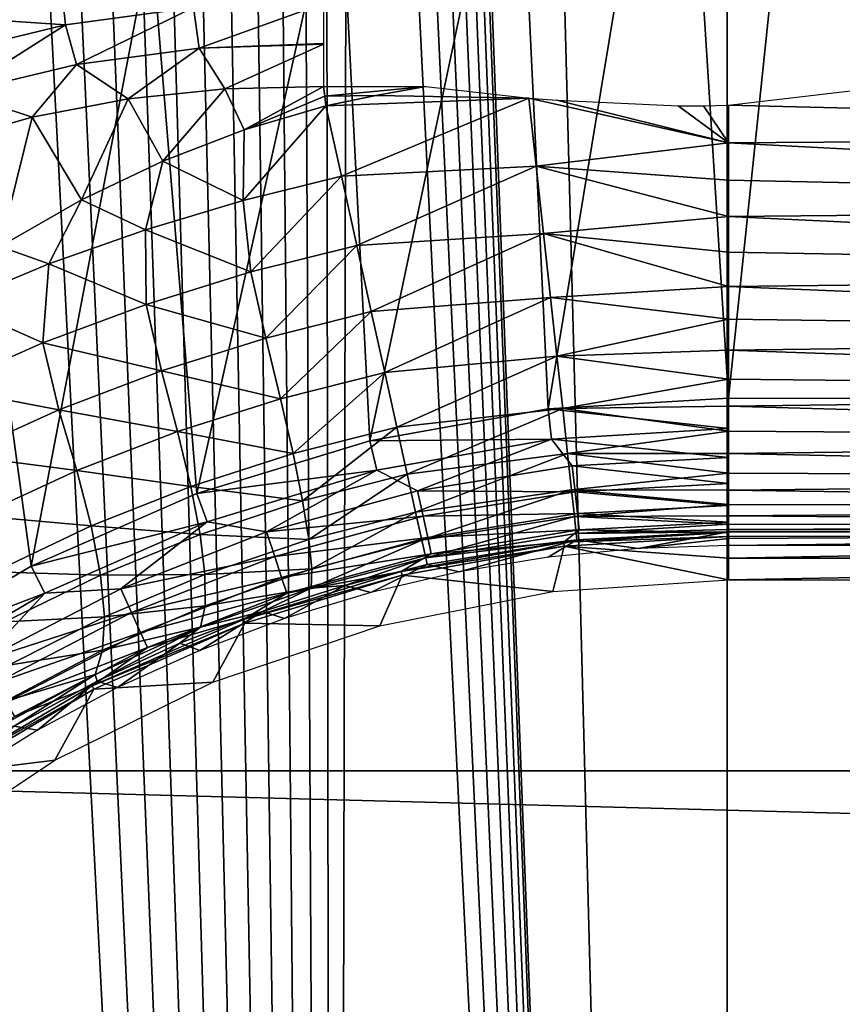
# Model space of a CAD drawing. Header units: millimetres. Extents: x -60 to 60, y -60 to 60.
# Tile 36 of 256: x -51.88 to -48.9, y -9.65 to -6.09. Entities that reach past the tile are written whole.
import ezdxf

# ---------------------------------------------------------------- set-up
doc = ezdxf.new("R2010")
doc.units = ezdxf.units.MM
doc.header["$LTSCALE"] = 81.481481
for name, color, linetype in [('105', 7, 'CONTINUOUS'), ('209', 7, 'CONTINUOUS'), ('222', 7, 'CONTINUOUS'), ('223', 7, 'CONTINUOUS'), ('257', 7, 'CONTINUOUS'), ('268', 7, 'CONTINUOUS'), ('271', 7, 'CONTINUOUS'), ('280', 7, 'CONTINUOUS'), ('281', 7, 'CONTINUOUS'), ('286', 7, 'CONTINUOUS'), ('297', 7, 'CONTINUOUS'), ('3', 7, 'CONTINUOUS'), ('87', 7, 'CONTINUOUS'), ('93', 7, 'CONTINUOUS'), ('94', 7, 'CONTINUOUS')]:
    doc.layers.add(name, color=color, linetype=linetype)

msp = doc.modelspace()

# ---------------------------------------------------------------- linework, layer by layer
at = {"layer": '105', "color": 7, "linetype": 'Continuous', "true_color": 0xf5f5f5}
for points in [[(-49.3153, -7.4591, 2), (-49.9685, -7.4977, 2), (-49.3153, -7.5686, 2.0121), (-49.3153, -7.4591, 2)], [(-49.9685, -7.4977, 2), (-50.6128, -7.6132, 2), (-49.9558, -7.6065, 2.0121), (-49.9685, -7.4977, 2)], [(-49.3153, -7.5686, 2.0121), (-49.9685, -7.4977, 2), (-49.9558, -7.6065, 2.0121), (-49.3153, -7.5686, 2.0121)], [(-49.3153, -7.5686, 2.0121), (-49.9558, -7.6065, 2.0121), (-49.3153, -7.6734, 2.0482), (-49.3153, -7.5686, 2.0121)], [(-50.6128, -7.6132, 2), (-51.239, -7.8037, 2), (-50.5873, -7.7196, 2.0121), (-50.6128, -7.6132, 2)], [(-49.9558, -7.6065, 2.0121), (-50.6128, -7.6132, 2), (-50.5873, -7.7196, 2.0121), (-49.9558, -7.6065, 2.0121)], [(-49.9558, -7.6065, 2.0121), (-50.5873, -7.7196, 2.0121), (-50.44, -7.7935, 2.0482), (-49.9558, -7.6065, 2.0121)], [(-49.8808, -7.7035, 2.0482), (-49.9558, -7.6065, 2.0121), (-50.44, -7.7935, 2.0482), (-49.8808, -7.7035, 2.0482)], [(-49.3153, -7.6734, 2.0482), (-49.9558, -7.6065, 2.0121), (-49.8808, -7.7035, 2.0482), (-49.3153, -7.6734, 2.0482)], [(-49.3153, -7.6734, 2.0482), (-49.8808, -7.7035, 2.0482), (-49.3153, -7.7677, 2.1066), (-49.3153, -7.6734, 2.0482)], [(-50.5873, -7.7196, 2.0121), (-51.239, -7.8037, 2), (-51.201, -7.9065, 2.0121), (-50.5873, -7.7196, 2.0121)], [(-50.5873, -7.7196, 2.0121), (-51.201, -7.9065, 2.0121), (-50.9864, -7.9423, 2.0482), (-50.5873, -7.7196, 2.0121)], [(-50.44, -7.7935, 2.0482), (-50.5873, -7.7196, 2.0121), (-50.9864, -7.9423, 2.0482), (-50.44, -7.7935, 2.0482)], [(-49.8808, -7.7035, 2.0482), (-50.44, -7.7935, 2.0482), (-49.8708, -7.7972, 2.1066), (-49.8808, -7.7035, 2.0482)], [(-49.3153, -7.7677, 2.1066), (-49.8808, -7.7035, 2.0482), (-49.8708, -7.7972, 2.1066), (-49.3153, -7.7677, 2.1066)], [(-50.44, -7.7935, 2.0482), (-50.9864, -7.9423, 2.0482), (-50.4201, -7.8856, 2.1066), (-50.44, -7.7935, 2.0482)], [(-49.8708, -7.7972, 2.1066), (-50.44, -7.7935, 2.0482), (-50.4201, -7.8856, 2.1066), (-49.8708, -7.7972, 2.1066)], [(-49.8708, -7.7972, 2.1066), (-50.4201, -7.8856, 2.1066), (-49.8624, -7.8759, 2.1842), (-49.8708, -7.7972, 2.1066)], [(-49.3153, -7.7677, 2.1066), (-49.8708, -7.7972, 2.1066), (-49.3153, -7.8467, 2.1842), (-49.3153, -7.7677, 2.1066)], [(-49.3153, -7.8467, 2.1842), (-49.8708, -7.7972, 2.1066), (-49.8624, -7.8759, 2.1842), (-49.3153, -7.8467, 2.1842)], [(-51.239, -7.8037, 2), (-51.8383, -8.0668, 2), (-51.201, -7.9065, 2.0121), (-51.239, -7.8037, 2)], [(-49.3153, -7.8467, 2.1842), (-49.8624, -7.8759, 2.1842), (-49.3153, -7.9068, 2.2774), (-49.3153, -7.8467, 2.1842)], [(-51.201, -7.9065, 2.0121), (-51.8383, -8.0668, 2), (-51.7885, -8.1643, 2.0121), (-51.201, -7.9065, 2.0121)], [(-51.201, -7.9065, 2.0121), (-51.7885, -8.1643, 2.0121), (-51.5139, -8.1483, 2.0482), (-51.201, -7.9065, 2.0121)], [(-50.9864, -7.9423, 2.0482), (-51.201, -7.9065, 2.0121), (-51.5139, -8.1483, 2.0482), (-50.9864, -7.9423, 2.0482)], [(-50.4201, -7.8856, 2.1066), (-50.9864, -7.9423, 2.0482), (-50.9568, -8.0318, 2.1066), (-50.4201, -7.8856, 2.1066)], [(-50.4201, -7.8856, 2.1066), (-50.9568, -8.0318, 2.1066), (-50.4034, -7.9629, 2.1842), (-50.4201, -7.8856, 2.1066)], [(-49.8624, -7.8759, 2.1842), (-50.4201, -7.8856, 2.1066), (-50.4034, -7.9629, 2.1842), (-49.8624, -7.8759, 2.1842)], [(-49.8624, -7.8759, 2.1842), (-50.4034, -7.9629, 2.1842), (-49.8561, -7.9356, 2.2774), (-49.8624, -7.8759, 2.1842)], [(-49.3153, -7.9068, 2.2774), (-49.8624, -7.8759, 2.1842), (-49.8561, -7.9356, 2.2774), (-49.3153, -7.9068, 2.2774)], [(-49.3153, -7.9068, 2.2774), (-49.8561, -7.9356, 2.2774), (-49.3153, -7.9448, 2.3815), (-49.3153, -7.9068, 2.2774)], [(-50.9864, -7.9423, 2.0482), (-51.5139, -8.1483, 2.0482), (-50.9568, -8.0318, 2.1066), (-50.9864, -7.9423, 2.0482)], [(-49.8561, -7.9356, 2.2774), (-50.4034, -7.9629, 2.1842), (-50.3907, -8.0216, 2.2774), (-49.8561, -7.9356, 2.2774)], [(-49.8561, -7.9356, 2.2774), (-50.3907, -8.0216, 2.2774), (-49.9114, -7.9801, 2.3815), (-49.8561, -7.9356, 2.2774)], [(-49.3153, -7.9448, 2.3815), (-49.8561, -7.9356, 2.2774), (-49.9114, -7.9801, 2.3815), (-49.3153, -7.9448, 2.3815)], [(-50.4034, -7.9629, 2.1842), (-50.9568, -8.0318, 2.1066), (-50.932, -8.1069, 2.1842), (-50.4034, -7.9629, 2.1842)], [(-50.4034, -7.9629, 2.1842), (-50.932, -8.1069, 2.1842), (-50.3907, -8.0216, 2.2774), (-50.4034, -7.9629, 2.1842)], [(-49.3153, -7.959, 2.4913), (-49.3153, -7.9448, 2.3815), (-49.9114, -7.9801, 2.3815), (-49.3153, -7.959, 2.4913)], [(-49.9097, -7.9942, 2.4913), (-49.3153, -7.959, 2.4913), (-49.9114, -7.9801, 2.3815), (-49.9097, -7.9942, 2.4913)], [(-49.9114, -7.9801, 2.3815), (-50.3907, -8.0216, 2.2774), (-50.4991, -8.0854, 2.3815), (-49.9114, -7.9801, 2.3815)], [(-49.9097, -7.9942, 2.4913), (-49.9114, -7.9801, 2.3815), (-50.4991, -8.0854, 2.3815), (-49.9097, -7.9942, 2.4913)], [(-50.4958, -8.0992, 2.4913), (-49.9097, -7.9942, 2.4913), (-50.4991, -8.0854, 2.3815), (-50.4958, -8.0992, 2.4913)], [(-50.9568, -8.0318, 2.1066), (-51.5139, -8.1483, 2.0482), (-51.475, -8.2342, 2.1066), (-50.9568, -8.0318, 2.1066)], [(-50.9568, -8.0318, 2.1066), (-51.475, -8.2342, 2.1066), (-50.932, -8.1069, 2.1842), (-50.9568, -8.0318, 2.1066)], [(-50.3907, -8.0216, 2.2774), (-50.932, -8.1069, 2.1842), (-50.9132, -8.1639, 2.2774), (-50.3907, -8.0216, 2.2774)], [(-50.3907, -8.0216, 2.2774), (-50.9132, -8.1639, 2.2774), (-50.4991, -8.0854, 2.3815), (-50.3907, -8.0216, 2.2774)], [(-51.8383, -8.0668, 2), (-52.4024, -8.3988, 2), (-51.7885, -8.1643, 2.0121), (-51.8383, -8.0668, 2)], [(-50.4991, -8.0854, 2.3815), (-50.9132, -8.1639, 2.2774), (-51.0704, -8.2593, 2.3815), (-50.4991, -8.0854, 2.3815)], [(-50.4958, -8.0992, 2.4913), (-50.4991, -8.0854, 2.3815), (-51.0704, -8.2593, 2.3815), (-50.4958, -8.0992, 2.4913)], [(-50.932, -8.1069, 2.1842), (-51.475, -8.2342, 2.1066), (-51.4424, -8.3062, 2.1842), (-50.932, -8.1069, 2.1842)], [(-50.932, -8.1069, 2.1842), (-51.4424, -8.3062, 2.1842), (-50.9132, -8.1639, 2.2774), (-50.932, -8.1069, 2.1842)], [(-51.0655, -8.2726, 2.4913), (-50.4958, -8.0992, 2.4913), (-51.0704, -8.2593, 2.3815), (-51.0655, -8.2726, 2.4913)], [(-51.5139, -8.1483, 2.0482), (-51.7885, -8.1643, 2.0121), (-52.0166, -8.4092, 2.0482), (-51.5139, -8.1483, 2.0482)], [(-51.5139, -8.1483, 2.0482), (-52.0166, -8.4092, 2.0482), (-51.475, -8.2342, 2.1066), (-51.5139, -8.1483, 2.0482)], [(-51.7885, -8.1643, 2.0121), (-52.4024, -8.3988, 2), (-52.3414, -8.4897, 2.0121), (-51.7885, -8.1643, 2.0121)], [(-51.7885, -8.1643, 2.0121), (-52.3414, -8.4897, 2.0121), (-52.0166, -8.4092, 2.0482), (-51.7885, -8.1643, 2.0121)], [(-50.9132, -8.1639, 2.2774), (-51.4424, -8.3062, 2.1842), (-51.4176, -8.3609, 2.2774), (-50.9132, -8.1639, 2.2774)], [(-50.9132, -8.1639, 2.2774), (-51.4176, -8.3609, 2.2774), (-51.0704, -8.2593, 2.3815), (-50.9132, -8.1639, 2.2774)], [(-51.475, -8.2342, 2.1066), (-52.0166, -8.4092, 2.0482), (-51.9688, -8.4904, 2.1066), (-51.475, -8.2342, 2.1066)], [(-51.475, -8.2342, 2.1066), (-51.9688, -8.4904, 2.1066), (-51.4424, -8.3062, 2.1842), (-51.475, -8.2342, 2.1066)], [(-51.0704, -8.2593, 2.3815), (-51.4176, -8.3609, 2.2774), (-51.6171, -8.4993, 2.3815), (-51.0704, -8.2593, 2.3815)], [(-51.0655, -8.2726, 2.4913), (-51.0704, -8.2593, 2.3815), (-51.6171, -8.4993, 2.3815), (-51.0655, -8.2726, 2.4913)], [(-51.6107, -8.5119, 2.4913), (-51.0655, -8.2726, 2.4913), (-51.6171, -8.4993, 2.3815), (-51.6107, -8.5119, 2.4913)], [(-51.4424, -8.3062, 2.1842), (-51.9688, -8.4904, 2.1066), (-51.9287, -8.5586, 2.1842), (-51.4424, -8.3062, 2.1842)], [(-51.4424, -8.3062, 2.1842), (-51.9287, -8.5586, 2.1842), (-51.4176, -8.3609, 2.2774), (-51.4424, -8.3062, 2.1842)], [(-51.4176, -8.3609, 2.2774), (-51.9287, -8.5586, 2.1842), (-51.8982, -8.6103, 2.2774), (-51.4176, -8.3609, 2.2774)], [(-51.4176, -8.3609, 2.2774), (-51.8982, -8.6103, 2.2774), (-51.6171, -8.4993, 2.3815), (-51.4176, -8.3609, 2.2774)], [(-51.6171, -8.4993, 2.3815), (-51.8982, -8.6103, 2.2774), (-52.1318, -8.8021, 2.3815), (-51.6171, -8.4993, 2.3815)], [(-51.6107, -8.5119, 2.4913), (-51.6171, -8.4993, 2.3815), (-52.1318, -8.8021, 2.3815), (-51.6107, -8.5119, 2.4913)], [(-52.1239, -8.8139, 2.4913), (-51.6107, -8.5119, 2.4913), (-52.1318, -8.8021, 2.3815), (-52.1239, -8.8139, 2.4913)]]:
    msp.add_3dface(points, dxfattribs=at)
at = {"layer": '209', "color": 151, "linetype": 'Continuous', "true_color": 0x7dbfed}
for points in [[(-49.3203, 28.4747, 28.5), (-47.7624, -31.017, 28.5), (-47.7624, 31.017, 28.5), (-49.3203, 28.4747, 28.5)], [(-50.7429, 25.8545, 28.5), (-49.3203, -28.4747, 28.5), (-49.3203, 28.4747, 28.5), (-50.7429, 25.8545, 28.5)], [(-49.3203, -28.4747, 28.5), (-47.7624, -31.017, 28.5), (-49.3203, 28.4747, 28.5), (-49.3203, -28.4747, 28.5)], [(-50.4, 0, 28.5), (-49.3203, -28.4747, 28.5), (-50.7429, 25.8545, 28.5), (-50.4, 0, 28.5)], [(-50.4, 0, 28.5), (-50.4061, -0.1394, 28.5), (-49.3203, -28.4747, 28.5), (-50.4, 0, 28.5)], [(-50.4061, -0.1394, 28.5), (-50.4243, -0.2778, 28.5), (-49.3203, -28.4747, 28.5), (-50.4061, -0.1394, 28.5)], [(-50.4243, -0.2778, 28.5), (-50.4545, -0.4141, 28.5), (-49.3203, -28.4747, 28.5), (-50.4243, -0.2778, 28.5)], [(-50.4545, -0.4141, 28.5), (-50.4965, -0.5472, 28.5), (-49.3203, -28.4747, 28.5), (-50.4545, -0.4141, 28.5)], [(-50.4965, -0.5472, 28.5), (-50.5499, -0.6762, 28.5), (-49.3203, -28.4747, 28.5), (-50.4965, -0.5472, 28.5)], [(-50.5499, -0.6762, 28.5), (-50.6144, -0.8, 28.5), (-49.3203, -28.4747, 28.5), (-50.5499, -0.6762, 28.5)], [(-50.6144, -0.8, 28.5), (-50.6894, -0.9177, 28.5), (-49.3203, -28.4747, 28.5), (-50.6144, -0.8, 28.5)], [(-50.6894, -0.9177, 28.5), (-50.7743, -1.0285, 28.5), (-50.7429, -25.8545, 28.5), (-50.6894, -0.9177, 28.5)], [(-49.3203, -28.4747, 28.5), (-50.6894, -0.9177, 28.5), (-50.7429, -25.8545, 28.5), (-49.3203, -28.4747, 28.5)], [(-50.7743, -1.0285, 28.5), (-50.8686, -1.1314, 28.5), (-50.7429, -25.8545, 28.5), (-50.7743, -1.0285, 28.5)], [(-50.8686, -1.1314, 28.5), (-50.9715, -1.2257, 28.5), (-50.7429, -25.8545, 28.5), (-50.8686, -1.1314, 28.5)], [(-50.9715, -1.2257, 28.5), (-51.0823, -1.3106, 28.5), (-50.7429, -25.8545, 28.5), (-50.9715, -1.2257, 28.5)], [(-51.0823, -1.3106, 28.5), (-51.2, -1.3856, 28.5), (-50.7429, -25.8545, 28.5), (-51.0823, -1.3106, 28.5)], [(-51.2, -1.3856, 28.5), (-51.3238, -1.4501, 28.5), (-50.7429, -25.8545, 28.5), (-51.2, -1.3856, 28.5)], [(-51.3238, -1.4501, 28.5), (-51.4528, -1.5035, 28.5), (-50.7429, -25.8545, 28.5), (-51.3238, -1.4501, 28.5)], [(-51.4528, -1.5035, 28.5), (-51.5859, -1.5455, 28.5), (-50.7429, -25.8545, 28.5), (-51.4528, -1.5035, 28.5)], [(-51.5859, -1.5455, 28.5), (-51.7222, -1.5757, 28.5), (-50.7429, -25.8545, 28.5), (-51.5859, -1.5455, 28.5)], [(-50.7429, -25.8545, 28.5), (-52, -1.6, 28.5), (-52.0266, -23.1633, 28.5), (-50.7429, -25.8545, 28.5)], [(-51.8606, -1.5939, 28.5), (-52, -1.6, 28.5), (-50.7429, -25.8545, 28.5), (-51.8606, -1.5939, 28.5)], [(-51.7222, -1.5757, 28.5), (-51.8606, -1.5939, 28.5), (-50.7429, -25.8545, 28.5), (-51.7222, -1.5757, 28.5)]]:
    msp.add_3dface(points, dxfattribs=at)
at = {"layer": '222', "color": 151, "linetype": 'Continuous', "true_color": 0x7dbfed}
for points in [[(-49.3153, -7.9667, 15.4105), (-45, -7.9419, 16.8297), (-49.3153, -7.9914, 13.9913), (-49.3153, -7.9667, 15.4105)], [(-49.3153, -7.9419, 16.8297), (-45, -7.9419, 16.8297), (-49.3153, -7.9667, 15.4105), (-49.3153, -7.9419, 16.8297)], [(-45, -7.9419, 16.8297), (-45, -7.9667, 15.4105), (-49.3153, -7.9914, 13.9913), (-45, -7.9419, 16.8297)], [(-45, -7.9667, 15.4105), (-45, -7.9914, 13.9913), (-49.3153, -7.9914, 13.9913), (-45, -7.9667, 15.4105)]]:
    msp.add_3dface(points, dxfattribs=at)
at = {"layer": '223', "color": 151, "linetype": 'Continuous', "true_color": 0x7dbfed}
for points in [[(-49.3153, -7.9419, 16.8297), (-49.6422, -8.0021, 13.9913), (-49.8637, -7.9717, 16.8297), (-49.3153, -7.9419, 16.8297)], [(-49.3153, -7.9419, 16.8297), (-49.3153, -7.9667, 15.4105), (-49.6422, -8.0021, 13.9913), (-49.3153, -7.9419, 16.8297)], [(-50.2903, -8.0872, 13.9913), (-50.4055, -8.0608, 16.8297), (-49.8637, -7.9717, 16.8297), (-50.2903, -8.0872, 13.9913)], [(-49.9676, -8.0341, 13.9913), (-50.2903, -8.0872, 13.9913), (-49.8637, -7.9717, 16.8297), (-49.9676, -8.0341, 13.9913)], [(-49.6422, -8.0021, 13.9913), (-49.9676, -8.0341, 13.9913), (-49.8637, -7.9717, 16.8297), (-49.6422, -8.0021, 13.9913)], [(-49.3153, -7.9667, 15.4105), (-49.3153, -7.9914, 13.9913), (-49.6422, -8.0021, 13.9913), (-49.3153, -7.9667, 15.4105)], [(-50.7036, -8.1359, 16.8421), (-50.4055, -8.0608, 16.8297), (-50.6088, -8.1613, 13.9913), (-50.7036, -8.1359, 16.8421)], [(-50.6088, -8.1613, 13.9913), (-50.4055, -8.0608, 16.8297), (-50.2903, -8.0872, 13.9913), (-50.6088, -8.1613, 13.9913)], [(-51.0015, -8.2303, 16.8798), (-50.7036, -8.1359, 16.8421), (-50.9218, -8.2561, 13.9913), (-51.0015, -8.2303, 16.8798)], [(-50.9218, -8.2561, 13.9913), (-50.7036, -8.1359, 16.8421), (-50.6088, -8.1613, 13.9913), (-50.9218, -8.2561, 13.9913)], [(-51.2997, -8.3452, 16.9441), (-51.0015, -8.2303, 16.8798), (-51.228, -8.371, 13.9913), (-51.2997, -8.3452, 16.9441)], [(-51.228, -8.371, 13.9913), (-51.0015, -8.2303, 16.8798), (-50.9218, -8.2561, 13.9913), (-51.228, -8.371, 13.9913)], [(-51.5989, -8.4826, 17.0368), (-51.2997, -8.3452, 16.9441), (-51.526, -8.5057, 13.9913), (-51.5989, -8.4826, 17.0368)], [(-51.526, -8.5057, 13.9913), (-51.2997, -8.3452, 16.9441), (-51.228, -8.371, 13.9913), (-51.526, -8.5057, 13.9913)], [(-51.899, -8.6448, 17.1604), (-51.5989, -8.4826, 17.0368), (-51.8146, -8.6595, 13.9913), (-51.899, -8.6448, 17.1604)], [(-51.8146, -8.6595, 13.9913), (-51.5989, -8.4826, 17.0368), (-51.526, -8.5057, 13.9913), (-51.8146, -8.6595, 13.9913)], [(-52.0925, -8.8319, 13.9913), (-51.899, -8.6448, 17.1604), (-51.8146, -8.6595, 13.9913), (-52.0925, -8.8319, 13.9913)]]:
    msp.add_3dface(points, dxfattribs=at)
at = {"layer": '257', "color": 151, "linetype": 'Continuous', "true_color": 0x7dbfed}
for points in [[(-50.7806, -6.3314, 18.5), (-50.4099, -6.3314, 18.5), (-50.7763, -6.3662, 18.5), (-50.7806, -6.3314, 18.5)], [(-50.7763, -6.3662, 18.5), (-50.4099, -6.3314, 18.5), (-50.5913, -6.3637, 18.5), (-50.7763, -6.3662, 18.5)], [(-50.7719, -6.401, 18.5), (-50.7763, -6.3662, 18.5), (-50.5913, -6.3637, 18.5), (-50.7719, -6.401, 18.5)]]:
    msp.add_3dface(points, dxfattribs=at)
at = {"layer": '268', "color": 151, "linetype": 'Continuous', "true_color": 0x7dbfed}
for points in [[(-54.9088, -5.0929, 17.5929), (-49.5, -5.0929, 17.5929), (-54.821, -6.2904, 18.7904), (-54.9088, -5.0929, 17.5929)], [(-49.5, -5.0929, 17.5929), (-52.6229, -6.0742, 18.5742), (-54.821, -6.2904, 18.7904), (-49.5, -5.0929, 17.5929)]]:
    msp.add_3dface(points, dxfattribs=at)
at = {"layer": '271', "color": 151, "linetype": 'Continuous', "true_color": 0x7dbfed}
for points in [[(-51.4871, -6.3757, 18.5502), (-51.1371, -6.339, 18.5126), (-51.362, -6.6012, 18.5374), (-51.4871, -6.3757, 18.5502)], [(-51.362, -6.6012, 18.5374), (-51.1371, -6.339, 18.5126), (-51.0675, -6.4884, 18.5093), (-51.362, -6.6012, 18.5374)], [(-51.1371, -6.339, 18.5126), (-50.7806, -6.3314, 18.5), (-51.0675, -6.4884, 18.5093), (-51.1371, -6.339, 18.5126)], [(-50.7806, -6.3314, 18.5), (-50.7763, -6.3662, 18.5), (-51.0675, -6.4884, 18.5093), (-50.7806, -6.3314, 18.5)], [(-51.8347, -6.4422, 18.6136), (-51.4871, -6.3757, 18.5502), (-51.6561, -6.7412, 18.5854), (-51.8347, -6.4422, 18.6136)], [(-51.6561, -6.7412, 18.5854), (-51.4871, -6.3757, 18.5502), (-51.362, -6.6012, 18.5374), (-51.6561, -6.7412, 18.5854)], [(-50.7763, -6.3662, 18.5), (-50.7719, -6.401, 18.5), (-51.0675, -6.4884, 18.5093), (-50.7763, -6.3662, 18.5)], [(-52.179, -6.5398, 18.7039), (-51.8347, -6.4422, 18.6136), (-51.9499, -6.9104, 18.6546), (-52.179, -6.5398, 18.7039)], [(-51.9499, -6.9104, 18.6546), (-51.8347, -6.4422, 18.6136), (-51.6561, -6.7412, 18.5854), (-51.9499, -6.9104, 18.6546)]]:
    msp.add_3dface(points, dxfattribs=at)
at = {"layer": '280', "color": 151, "linetype": 'Continuous', "true_color": 0x7dbfed}
for points in [[(-50.5913, -6.3637, 18.5), (-50.4099, -6.3314, 18.5), (-50.0377, -6.3728, 18.4975), (-50.5913, -6.3637, 18.5)], [(-50.7719, -6.401, 18.5), (-50.5913, -6.3637, 18.5), (-50.0377, -6.3728, 18.4975), (-50.7719, -6.401, 18.5)], [(-50.7719, -6.401, 18.5), (-50.0377, -6.3728, 18.4975), (-50.7156, -6.6558, 18.4799), (-50.7719, -6.401, 18.5)], [(-50.0377, -6.3728, 18.4975), (-50.0112, -6.619, 18.4658), (-50.7156, -6.6558, 18.4799), (-50.0377, -6.3728, 18.4975)], [(-50.0377, -6.3728, 18.4975), (-49.9366, -6.3809, 18.4965), (-49.3153, -6.5352, 18.4746), (-50.0377, -6.3728, 18.4975)], [(-50.0112, -6.619, 18.4658), (-50.0377, -6.3728, 18.4975), (-49.3153, -6.5352, 18.4746), (-50.0112, -6.619, 18.4658)], [(-49.9366, -6.3809, 18.4965), (-49.498, -6.4012, 18.4928), (-49.3153, -6.5352, 18.4746), (-49.9366, -6.3809, 18.4965)], [(-49.3153, -6.5352, 18.4746), (-49.498, -6.4012, 18.4928), (-49.4066, -6.4014, 18.4926), (-49.3153, -6.5352, 18.4746)], [(-49.3153, -6.3984, 18.4928), (-49.3153, -6.5352, 18.4746), (-49.4066, -6.4014, 18.4926), (-49.3153, -6.3984, 18.4928)], [(-49.3153, -6.67, 18.4453), (-50.0112, -6.619, 18.4658), (-49.3153, -6.5352, 18.4746), (-49.3153, -6.67, 18.4453)], [(-50.7156, -6.6558, 18.4799), (-50.0112, -6.619, 18.4658), (-50.6603, -6.9067, 18.4192), (-50.7156, -6.6558, 18.4799)], [(-50.0112, -6.619, 18.4658), (-49.9845, -6.8632, 18.3963), (-50.6603, -6.9067, 18.4192), (-50.0112, -6.619, 18.4658)], [(-49.3153, -6.802, 18.4052), (-50.0112, -6.619, 18.4658), (-49.3153, -6.67, 18.4453), (-49.3153, -6.802, 18.4052)], [(-49.9845, -6.8632, 18.3963), (-50.0112, -6.619, 18.4658), (-49.3153, -6.802, 18.4052), (-49.9845, -6.8632, 18.3963)], [(-49.3153, -6.9303, 18.3545), (-49.9845, -6.8632, 18.3963), (-49.3153, -6.802, 18.4052), (-49.3153, -6.9303, 18.3545)], [(-50.6603, -6.9067, 18.4192), (-49.9845, -6.8632, 18.3963), (-50.6076, -7.1455, 18.3194), (-50.6603, -6.9067, 18.4192)], [(-49.9845, -6.8632, 18.3963), (-49.9593, -7.0942, 18.2908), (-50.6076, -7.1455, 18.3194), (-49.9845, -6.8632, 18.3963)], [(-49.9593, -7.0942, 18.2908), (-49.9845, -6.8632, 18.3963), (-49.3153, -7.0541, 18.2935), (-49.9593, -7.0942, 18.2908)], [(-49.3153, -7.0541, 18.2935), (-49.9845, -6.8632, 18.3963), (-49.3153, -6.9303, 18.3545), (-49.3153, -7.0541, 18.2935)], [(-49.3153, -7.1726, 18.2228), (-49.9593, -7.0942, 18.2908), (-49.3153, -7.0541, 18.2935), (-49.3153, -7.1726, 18.2228)], [(-50.6076, -7.1455, 18.3194), (-49.9593, -7.0942, 18.2908), (-50.5588, -7.3663, 18.183), (-50.6076, -7.1455, 18.3194)], [(-49.9593, -7.0942, 18.2908), (-49.9361, -7.3069, 18.1517), (-50.5588, -7.3663, 18.183), (-49.9593, -7.0942, 18.2908)], [(-49.9361, -7.3069, 18.1517), (-49.9593, -7.0942, 18.2908), (-49.3153, -7.1726, 18.2228), (-49.9361, -7.3069, 18.1517)], [(-49.3153, -7.2849, 18.1426), (-49.9361, -7.3069, 18.1517), (-49.3153, -7.1726, 18.2228), (-49.3153, -7.2849, 18.1426)], [(-49.3153, -7.3903, 18.0537), (-49.9361, -7.3069, 18.1517), (-49.3153, -7.2849, 18.1426), (-49.3153, -7.3903, 18.0537)], [(-50.5588, -7.3663, 18.183), (-49.9361, -7.3069, 18.1517), (-50.5152, -7.5638, 18.0133), (-50.5588, -7.3663, 18.183)], [(-49.9361, -7.3069, 18.1517), (-49.9155, -7.4965, 17.9821), (-50.5152, -7.5638, 18.0133), (-49.9361, -7.3069, 18.1517)], [(-49.9155, -7.4965, 17.9821), (-49.9361, -7.3069, 18.1517), (-49.3153, -7.3903, 18.0537), (-49.9155, -7.4965, 17.9821)], [(-49.3153, -7.4882, 17.9564), (-49.9155, -7.4965, 17.9821), (-49.3153, -7.3903, 18.0537), (-49.3153, -7.4882, 17.9564)], [(-50.5152, -7.5638, 18.0133), (-49.9155, -7.4965, 17.9821), (-50.4778, -7.7332, 17.8142), (-50.5152, -7.5638, 18.0133)], [(-49.9155, -7.4965, 17.9821), (-49.8978, -7.6588, 17.7858), (-50.4778, -7.7332, 17.8142), (-49.9155, -7.4965, 17.9821)], [(-49.3153, -7.5779, 17.8516), (-49.9155, -7.4965, 17.9821), (-49.3153, -7.4882, 17.9564), (-49.3153, -7.5779, 17.8516)], [(-49.8978, -7.6588, 17.7858), (-49.9155, -7.4965, 17.9821), (-49.3153, -7.5779, 17.8516), (-49.8978, -7.6588, 17.7858)], [(-49.3153, -7.6588, 17.7398), (-49.8978, -7.6588, 17.7858), (-49.3153, -7.5779, 17.8516), (-49.3153, -7.6588, 17.7398)], [(-50.4778, -7.7332, 17.8142), (-49.8978, -7.6588, 17.7858), (-50.4475, -7.8705, 17.5907), (-50.4778, -7.7332, 17.8142)], [(-49.8978, -7.6588, 17.7858), (-49.8835, -7.79, 17.5673), (-50.4475, -7.8705, 17.5907), (-49.8978, -7.6588, 17.7858)], [(-49.3153, -7.7303, 17.6218), (-49.8978, -7.6588, 17.7858), (-49.3153, -7.6588, 17.7398), (-49.3153, -7.7303, 17.6218)], [(-49.8835, -7.79, 17.5673), (-49.8978, -7.6588, 17.7858), (-49.3153, -7.7303, 17.6218), (-49.8835, -7.79, 17.5673)], [(-49.3153, -7.792, 17.4984), (-49.8835, -7.79, 17.5673), (-49.3153, -7.7303, 17.6218), (-49.3153, -7.792, 17.4984)], [(-50.4475, -7.8705, 17.5907), (-49.8835, -7.79, 17.5673), (-50.425, -7.9724, 17.3481), (-50.4475, -7.8705, 17.5907)], [(-49.8835, -7.79, 17.5673), (-49.8729, -7.8872, 17.3316), (-50.425, -7.9724, 17.3481), (-49.8835, -7.79, 17.5673)], [(-49.3153, -7.8436, 17.3704), (-49.8835, -7.79, 17.5673), (-49.3153, -7.792, 17.4984), (-49.3153, -7.8436, 17.3704)], [(-49.8729, -7.8872, 17.3316), (-49.8835, -7.79, 17.5673), (-49.3153, -7.8436, 17.3704), (-49.8729, -7.8872, 17.3316)], [(-49.3153, -7.8846, 17.2387), (-49.8729, -7.8872, 17.3316), (-49.3153, -7.8436, 17.3704), (-49.3153, -7.8846, 17.2387)], [(-50.425, -7.9724, 17.3481), (-49.8729, -7.8872, 17.3316), (-50.4109, -8.0363, 17.0923), (-50.425, -7.9724, 17.3481)], [(-49.8729, -7.8872, 17.3316), (-49.8662, -7.9482, 17.0838), (-50.4109, -8.0363, 17.0923), (-49.8729, -7.8872, 17.3316)], [(-49.3153, -7.9147, 17.104), (-49.8729, -7.8872, 17.3316), (-49.3153, -7.8846, 17.2387), (-49.3153, -7.9147, 17.104)], [(-49.8662, -7.9482, 17.0838), (-49.8729, -7.8872, 17.3316), (-49.3153, -7.9147, 17.104), (-49.8662, -7.9482, 17.0838)], [(-49.3153, -7.9339, 16.9674), (-49.8662, -7.9482, 17.0838), (-49.3153, -7.9147, 17.104), (-49.3153, -7.9339, 16.9674)], [(-49.3153, -7.9419, 16.8297), (-49.8662, -7.9482, 17.0838), (-49.3153, -7.9339, 16.9674), (-49.3153, -7.9419, 16.8297)], [(-49.3153, -7.9419, 16.8297), (-49.8637, -7.9717, 16.8297), (-49.8662, -7.9482, 17.0838), (-49.3153, -7.9419, 16.8297)], [(-49.8662, -7.9482, 17.0838), (-49.8637, -7.9717, 16.8297), (-50.4109, -8.0363, 17.0923), (-49.8662, -7.9482, 17.0838)], [(-49.8637, -7.9717, 16.8297), (-50.4055, -8.0608, 16.8297), (-50.4109, -8.0363, 17.0923), (-49.8637, -7.9717, 16.8297)]]:
    msp.add_3dface(points, dxfattribs=at)
at = {"layer": '281', "color": 151, "linetype": 'Continuous', "true_color": 0x7dbfed}
for points in [[(-49.3153, -6.3984, 18.4928), (-48.843, -6.3431, 18.497), (-45, -6.5051, 18.4795), (-49.3153, -6.3984, 18.4928)], [(-49.3153, -6.5352, 18.4746), (-49.3153, -6.3984, 18.4928), (-45, -6.5051, 18.4795), (-49.3153, -6.5352, 18.4746)], [(-45, -6.7621, 18.4185), (-49.3153, -6.5352, 18.4746), (-45, -6.5051, 18.4795), (-45, -6.7621, 18.4185)], [(-49.3153, -6.67, 18.4453), (-49.3153, -6.5352, 18.4746), (-45, -6.7621, 18.4185), (-49.3153, -6.67, 18.4453)], [(-49.3153, -6.802, 18.4052), (-49.3153, -6.67, 18.4453), (-45, -6.7621, 18.4185), (-49.3153, -6.802, 18.4052)], [(-45, -7.0065, 18.3185), (-49.3153, -6.802, 18.4052), (-45, -6.7621, 18.4185), (-45, -7.0065, 18.3185)], [(-49.3153, -6.9303, 18.3545), (-49.3153, -6.802, 18.4052), (-45, -7.0065, 18.3185), (-49.3153, -6.9303, 18.3545)], [(-49.3153, -7.0541, 18.2935), (-49.3153, -6.9303, 18.3545), (-45, -7.0065, 18.3185), (-49.3153, -7.0541, 18.2935)], [(-45, -7.2324, 18.1818), (-49.3153, -7.0541, 18.2935), (-45, -7.0065, 18.3185), (-45, -7.2324, 18.1818)], [(-49.3153, -7.1726, 18.2228), (-49.3153, -7.0541, 18.2935), (-45, -7.2324, 18.1818), (-49.3153, -7.1726, 18.2228)], [(-49.3153, -7.2849, 18.1426), (-49.3153, -7.1726, 18.2228), (-45, -7.2324, 18.1818), (-49.3153, -7.2849, 18.1426)], [(-45, -7.4344, 18.0118), (-49.3153, -7.2849, 18.1426), (-45, -7.2324, 18.1818), (-45, -7.4344, 18.0118)], [(-49.3153, -7.3903, 18.0537), (-49.3153, -7.2849, 18.1426), (-45, -7.4344, 18.0118), (-49.3153, -7.3903, 18.0537)], [(-49.3153, -7.4882, 17.9564), (-49.3153, -7.3903, 18.0537), (-45, -7.4344, 18.0118), (-49.3153, -7.4882, 17.9564)], [(-45, -7.6077, 17.8125), (-49.3153, -7.4882, 17.9564), (-45, -7.4344, 18.0118), (-45, -7.6077, 17.8125)], [(-49.3153, -7.5779, 17.8516), (-49.3153, -7.4882, 17.9564), (-45, -7.6077, 17.8125), (-49.3153, -7.5779, 17.8516)], [(-49.3153, -7.6588, 17.7398), (-49.3153, -7.5779, 17.8516), (-45, -7.6077, 17.8125), (-49.3153, -7.6588, 17.7398)], [(-45, -7.748, 17.5888), (-49.3153, -7.6588, 17.7398), (-45, -7.6077, 17.8125), (-45, -7.748, 17.5888)], [(-49.3153, -7.7303, 17.6218), (-49.3153, -7.6588, 17.7398), (-45, -7.748, 17.5888), (-49.3153, -7.7303, 17.6218)], [(-49.3153, -7.792, 17.4984), (-49.3153, -7.7303, 17.6218), (-45, -7.748, 17.5888), (-49.3153, -7.792, 17.4984)], [(-45, -7.852, 17.3461), (-49.3153, -7.792, 17.4984), (-45, -7.748, 17.5888), (-45, -7.852, 17.3461)], [(-49.3153, -7.8436, 17.3704), (-49.3153, -7.792, 17.4984), (-45, -7.852, 17.3461), (-49.3153, -7.8436, 17.3704)], [(-49.3153, -7.8846, 17.2387), (-49.3153, -7.8436, 17.3704), (-45, -7.852, 17.3461), (-49.3153, -7.8846, 17.2387)], [(-45, -7.9172, 17.0902), (-49.3153, -7.8846, 17.2387), (-45, -7.852, 17.3461), (-45, -7.9172, 17.0902)], [(-49.3153, -7.9147, 17.104), (-49.3153, -7.8846, 17.2387), (-45, -7.9172, 17.0902), (-49.3153, -7.9147, 17.104)], [(-49.3153, -7.9339, 16.9674), (-49.3153, -7.9147, 17.104), (-45, -7.9172, 17.0902), (-49.3153, -7.9339, 16.9674)], [(-45, -7.9419, 16.8297), (-49.3153, -7.9339, 16.9674), (-45, -7.9172, 17.0902), (-45, -7.9419, 16.8297)], [(-45, -7.9419, 16.8297), (-49.3153, -7.9419, 16.8297), (-49.3153, -7.9339, 16.9674), (-45, -7.9419, 16.8297)]]:
    msp.add_3dface(points, dxfattribs=at)
at = {"layer": '286', "color": 151, "linetype": 'Continuous', "true_color": 0x7dbfed}
for points in [[(-50.7719, -6.401, 18.5), (-50.7156, -6.6558, 18.4799), (-51.0717, -6.7435, 18.4944), (-50.7719, -6.401, 18.5)], [(-51.0675, -6.4884, 18.5093), (-50.7719, -6.401, 18.5), (-51.0717, -6.7435, 18.4944), (-51.0675, -6.4884, 18.5093)], [(-51.362, -6.6012, 18.5374), (-51.0675, -6.4884, 18.5093), (-51.0717, -6.7435, 18.4944), (-51.362, -6.6012, 18.5374)], [(-51.6561, -6.7412, 18.5854), (-51.362, -6.6012, 18.5374), (-51.4248, -6.8491, 18.5376), (-51.6561, -6.7412, 18.5854)], [(-51.362, -6.6012, 18.5374), (-51.0717, -6.7435, 18.4944), (-51.4248, -6.8491, 18.5376), (-51.362, -6.6012, 18.5374)], [(-50.7156, -6.6558, 18.4799), (-51.0432, -7.0022, 18.4377), (-51.0717, -6.7435, 18.4944), (-50.7156, -6.6558, 18.4799)], [(-50.7156, -6.6558, 18.4799), (-50.6603, -6.9067, 18.4192), (-51.0432, -7.0022, 18.4377), (-50.7156, -6.6558, 18.4799)], [(-51.9499, -6.9104, 18.6546), (-51.6561, -6.7412, 18.5854), (-51.7736, -6.9732, 18.6085), (-51.9499, -6.9104, 18.6546)], [(-51.6561, -6.7412, 18.5854), (-51.4248, -6.8491, 18.5376), (-51.7736, -6.9732, 18.6085), (-51.6561, -6.7412, 18.5854)], [(-51.0717, -6.7435, 18.4944), (-51.0432, -7.0022, 18.4377), (-51.4248, -6.8491, 18.5376), (-51.0717, -6.7435, 18.4944)], [(-51.4248, -6.8491, 18.5376), (-51.4225, -7.1195, 18.4924), (-51.7736, -6.9732, 18.6085), (-51.4248, -6.8491, 18.5376)], [(-51.0432, -7.0022, 18.4377), (-51.4225, -7.1195, 18.4924), (-51.4248, -6.8491, 18.5376), (-51.0432, -7.0022, 18.4377)], [(-51.9499, -6.9104, 18.6546), (-51.7736, -6.9732, 18.6085), (-52.1162, -7.1158, 18.7056), (-51.9499, -6.9104, 18.6546)], [(-50.6603, -6.9067, 18.4192), (-50.9891, -7.2411, 18.3393), (-51.0432, -7.0022, 18.4377), (-50.6603, -6.9067, 18.4192)], [(-50.6603, -6.9067, 18.4192), (-50.6076, -7.1455, 18.3194), (-50.9891, -7.2411, 18.3393), (-50.6603, -6.9067, 18.4192)], [(-51.7736, -6.9732, 18.6085), (-51.7961, -7.2589, 18.5818), (-52.1162, -7.1158, 18.7056), (-51.7736, -6.9732, 18.6085)], [(-51.4225, -7.1195, 18.4924), (-51.7961, -7.2589, 18.5818), (-51.7736, -6.9732, 18.6085), (-51.4225, -7.1195, 18.4924)], [(-51.0432, -7.0022, 18.4377), (-50.9891, -7.2411, 18.3393), (-51.4225, -7.1195, 18.4924), (-51.0432, -7.0022, 18.4377)], [(-51.7961, -7.2589, 18.5818), (-52.1614, -7.4206, 18.7037), (-52.1162, -7.1158, 18.7056), (-51.7961, -7.2589, 18.5818)], [(-51.4225, -7.1195, 18.4924), (-51.3665, -7.3593, 18.3982), (-51.7961, -7.2589, 18.5818), (-51.4225, -7.1195, 18.4924)], [(-50.9891, -7.2411, 18.3393), (-51.3665, -7.3593, 18.3982), (-51.4225, -7.1195, 18.4924), (-50.9891, -7.2411, 18.3393)], [(-50.6076, -7.1455, 18.3194), (-50.936, -7.4614, 18.2038), (-50.9891, -7.2411, 18.3393), (-50.6076, -7.1455, 18.3194)], [(-50.6076, -7.1455, 18.3194), (-50.5588, -7.3663, 18.183), (-50.936, -7.4614, 18.2038), (-50.6076, -7.1455, 18.3194)], [(-51.7961, -7.2589, 18.5818), (-51.7374, -7.5004, 18.4941), (-52.1614, -7.4206, 18.7037), (-51.7961, -7.2589, 18.5818)], [(-51.3665, -7.3593, 18.3982), (-51.7374, -7.5004, 18.4941), (-51.7961, -7.2589, 18.5818), (-51.3665, -7.3593, 18.3982)], [(-50.9891, -7.2411, 18.3393), (-50.936, -7.4614, 18.2038), (-51.3665, -7.3593, 18.3982), (-50.9891, -7.2411, 18.3393)], [(-51.3665, -7.3593, 18.3982), (-51.3083, -7.5795, 18.2651), (-51.7374, -7.5004, 18.4941), (-51.3665, -7.3593, 18.3982)], [(-50.936, -7.4614, 18.2038), (-51.3083, -7.5795, 18.2651), (-51.3665, -7.3593, 18.3982), (-50.936, -7.4614, 18.2038)], [(-50.5588, -7.3663, 18.183), (-50.8908, -7.6591, 18.0348), (-50.936, -7.4614, 18.2038), (-50.5588, -7.3663, 18.183)], [(-50.5588, -7.3663, 18.183), (-50.5152, -7.5638, 18.0133), (-50.8908, -7.6591, 18.0348), (-50.5588, -7.3663, 18.183)], [(-51.7374, -7.5004, 18.4941), (-52.0993, -7.6643, 18.6244), (-52.1614, -7.4206, 18.7037), (-51.7374, -7.5004, 18.4941)], [(-50.936, -7.4614, 18.2038), (-50.8908, -7.6591, 18.0348), (-51.3083, -7.5795, 18.2651), (-50.936, -7.4614, 18.2038)], [(-51.7374, -7.5004, 18.4941), (-51.6733, -7.7207, 18.3648), (-52.0993, -7.6643, 18.6244), (-51.7374, -7.5004, 18.4941)], [(-51.3083, -7.5795, 18.2651), (-51.6733, -7.7207, 18.3648), (-51.7374, -7.5004, 18.4941), (-51.3083, -7.5795, 18.2651)], [(-51.3083, -7.5795, 18.2651), (-51.2604, -7.7783, 18.0984), (-51.6733, -7.7207, 18.3648), (-51.3083, -7.5795, 18.2651)], [(-50.8908, -7.6591, 18.0348), (-51.2604, -7.7783, 18.0984), (-51.3083, -7.5795, 18.2651), (-50.8908, -7.6591, 18.0348)], [(-50.5152, -7.5638, 18.0133), (-50.8561, -7.8301, 17.8366), (-50.8908, -7.6591, 18.0348), (-50.5152, -7.5638, 18.0133)], [(-50.5152, -7.5638, 18.0133), (-50.4778, -7.7332, 17.8142), (-50.8561, -7.8301, 17.8366), (-50.5152, -7.5638, 18.0133)], [(-51.6733, -7.7207, 18.3648), (-52.0281, -7.8847, 18.4999), (-52.0993, -7.6643, 18.6244), (-51.6733, -7.7207, 18.3648)], [(-50.8908, -7.6591, 18.0348), (-50.8561, -7.8301, 17.8366), (-51.2604, -7.7783, 18.0984), (-50.8908, -7.6591, 18.0348)], [(-51.6733, -7.7207, 18.3648), (-51.6212, -7.9211, 18.2014), (-52.0281, -7.8847, 18.4999), (-51.6733, -7.7207, 18.3648)], [(-51.2604, -7.7783, 18.0984), (-51.6212, -7.9211, 18.2014), (-51.6733, -7.7207, 18.3648), (-51.2604, -7.7783, 18.0984)], [(-50.4778, -7.7332, 17.8142), (-50.8332, -7.9703, 17.6141), (-50.8561, -7.8301, 17.8366), (-50.4778, -7.7332, 17.8142)], [(-50.4778, -7.7332, 17.8142), (-50.4475, -7.8705, 17.5907), (-50.8332, -7.9703, 17.6141), (-50.4778, -7.7332, 17.8142)], [(-51.2604, -7.7783, 18.0984), (-51.2269, -7.9522, 17.9026), (-51.6212, -7.9211, 18.2014), (-51.2604, -7.7783, 18.0984)], [(-50.8561, -7.8301, 17.8366), (-51.2269, -7.9522, 17.9026), (-51.2604, -7.7783, 18.0984), (-50.8561, -7.8301, 17.8366)], [(-50.8561, -7.8301, 17.8366), (-50.8332, -7.9703, 17.6141), (-51.2269, -7.9522, 17.9026), (-50.8561, -7.8301, 17.8366)], [(-50.4475, -7.8705, 17.5907), (-50.8227, -8.0763, 17.3725), (-50.8332, -7.9703, 17.6141), (-50.4475, -7.8705, 17.5907)], [(-50.4475, -7.8705, 17.5907), (-50.425, -7.9724, 17.3481), (-50.8227, -8.0763, 17.3725), (-50.4475, -7.8705, 17.5907)], [(-51.6212, -7.9211, 18.2014), (-51.9705, -8.0866, 18.3407), (-52.0281, -7.8847, 18.4999), (-51.6212, -7.9211, 18.2014)], [(-51.6212, -7.9211, 18.2014), (-51.587, -8.0985, 18.0091), (-51.9705, -8.0866, 18.3407), (-51.6212, -7.9211, 18.2014)], [(-51.2269, -7.9522, 17.9026), (-51.587, -8.0985, 18.0091), (-51.6212, -7.9211, 18.2014), (-51.2269, -7.9522, 17.9026)], [(-51.2269, -7.9522, 17.9026), (-51.2095, -8.097, 17.6826), (-51.587, -8.0985, 18.0091), (-51.2269, -7.9522, 17.9026)], [(-50.8332, -7.9703, 17.6141), (-51.2095, -8.097, 17.6826), (-51.2269, -7.9522, 17.9026), (-50.8332, -7.9703, 17.6141)], [(-50.8332, -7.9703, 17.6141), (-50.8227, -8.0763, 17.3725), (-51.2095, -8.097, 17.6826), (-50.8332, -7.9703, 17.6141)], [(-50.425, -7.9724, 17.3481), (-50.4109, -8.0363, 17.0923), (-50.8251, -8.1457, 17.1177), (-50.425, -7.9724, 17.3481)], [(-50.425, -7.9724, 17.3481), (-50.8251, -8.1457, 17.1177), (-50.8227, -8.0763, 17.3725), (-50.425, -7.9724, 17.3481)], [(-50.4109, -8.0363, 17.0923), (-50.7036, -8.1359, 16.8421), (-50.8251, -8.1457, 17.1177), (-50.4109, -8.0363, 17.0923)], [(-50.4055, -8.0608, 16.8297), (-50.7036, -8.1359, 16.8421), (-50.4109, -8.0363, 17.0923), (-50.4055, -8.0608, 16.8297)], [(-50.8227, -8.0763, 17.3725), (-51.209, -8.2096, 17.4438), (-51.2095, -8.097, 17.6826), (-50.8227, -8.0763, 17.3725)], [(-50.8227, -8.0763, 17.3725), (-50.8251, -8.1457, 17.1177), (-51.209, -8.2096, 17.4438), (-50.8227, -8.0763, 17.3725)], [(-51.587, -8.0985, 18.0091), (-51.9336, -8.2679, 18.1527), (-51.9705, -8.0866, 18.3407), (-51.587, -8.0985, 18.0091)], [(-51.587, -8.0985, 18.0091), (-51.5728, -8.2493, 17.793), (-51.9336, -8.2679, 18.1527), (-51.587, -8.0985, 18.0091)], [(-51.2095, -8.097, 17.6826), (-51.5728, -8.2493, 17.793), (-51.587, -8.0985, 18.0091), (-51.2095, -8.097, 17.6826)], [(-51.2095, -8.097, 17.6826), (-51.209, -8.2096, 17.4438), (-51.5728, -8.2493, 17.793), (-51.2095, -8.097, 17.6826)], [(-50.8251, -8.1457, 17.1177), (-51.0015, -8.2303, 16.8798), (-51.2254, -8.2872, 17.192), (-50.8251, -8.1457, 17.1177)], [(-50.8251, -8.1457, 17.1177), (-51.2254, -8.2872, 17.192), (-51.209, -8.2096, 17.4438), (-50.8251, -8.1457, 17.1177)], [(-50.7036, -8.1359, 16.8421), (-51.0015, -8.2303, 16.8798), (-50.8251, -8.1457, 17.1177), (-50.7036, -8.1359, 16.8421)], [(-51.209, -8.2096, 17.4438), (-51.2254, -8.2872, 17.192), (-51.5794, -8.3701, 17.5585), (-51.209, -8.2096, 17.4438)], [(-51.209, -8.2096, 17.4438), (-51.5794, -8.3701, 17.5585), (-51.5728, -8.2493, 17.793), (-51.209, -8.2096, 17.4438)], [(-51.5728, -8.2493, 17.793), (-51.92, -8.4252, 17.9413), (-51.9336, -8.2679, 18.1527), (-51.5728, -8.2493, 17.793)], [(-51.5728, -8.2493, 17.793), (-51.5794, -8.3701, 17.5585), (-51.92, -8.4252, 17.9413), (-51.5728, -8.2493, 17.793)], [(-51.0015, -8.2303, 16.8798), (-51.2997, -8.3452, 16.9441), (-51.2254, -8.2872, 17.192), (-51.0015, -8.2303, 16.8798)], [(-51.2254, -8.2872, 17.192), (-51.5989, -8.4826, 17.0368), (-51.6067, -8.4579, 17.3111), (-51.2254, -8.2872, 17.192)], [(-51.2254, -8.2872, 17.192), (-51.6067, -8.4579, 17.3111), (-51.5794, -8.3701, 17.5585), (-51.2254, -8.2872, 17.192)], [(-51.2997, -8.3452, 16.9441), (-51.5989, -8.4826, 17.0368), (-51.2254, -8.2872, 17.192), (-51.2997, -8.3452, 16.9441)], [(-51.5794, -8.3701, 17.5585), (-51.6067, -8.4579, 17.3111), (-51.9308, -8.5549, 17.7119), (-51.5794, -8.3701, 17.5585)], [(-51.5794, -8.3701, 17.5585), (-51.9308, -8.5549, 17.7119), (-51.92, -8.4252, 17.9413), (-51.5794, -8.3701, 17.5585)], [(-51.6067, -8.4579, 17.3111), (-51.899, -8.6448, 17.1604), (-51.9656, -8.654, 17.4699), (-51.6067, -8.4579, 17.3111)], [(-51.6067, -8.4579, 17.3111), (-51.9656, -8.654, 17.4699), (-51.9308, -8.5549, 17.7119), (-51.6067, -8.4579, 17.3111)], [(-51.5989, -8.4826, 17.0368), (-51.899, -8.6448, 17.1604), (-51.6067, -8.4579, 17.3111), (-51.5989, -8.4826, 17.0368)]]:
    msp.add_3dface(points, dxfattribs=at)
at = {"layer": '297', "color": 151, "linetype": 'Continuous', "true_color": 0x7dbfed}
for points in [[(-51.7276, -5.9712, 18.4485), (-51.7142, -6.1083, 18.5218), (-52.1816, -6.0771, 18.5526), (-51.7276, -5.9712, 18.4485)], [(-51.2512, -6.0459, 18.4597), (-51.7142, -6.1083, 18.5218), (-51.7276, -5.9712, 18.4485), (-51.2512, -6.0459, 18.4597)], [(-51.2512, -6.0459, 18.4597), (-51.6736, -6.2514, 18.5624), (-51.7142, -6.1083, 18.5218), (-51.2512, -6.0459, 18.4597)], [(-51.2308, -6.1922, 18.5036), (-51.6736, -6.2514, 18.5624), (-51.2512, -6.0459, 18.4597), (-51.2308, -6.1922, 18.5036)], [(-50.7806, -6.0305, 18.4412), (-51.2308, -6.1922, 18.5036), (-51.2512, -6.0459, 18.4597), (-50.7806, -6.0305, 18.4412)], [(-50.7806, -6.1753, 18.4846), (-51.2308, -6.1922, 18.5036), (-50.7806, -6.0305, 18.4412), (-50.7806, -6.1753, 18.4846)], [(-51.7142, -6.1083, 18.5218), (-52.1609, -6.2162, 18.626), (-52.1816, -6.0771, 18.5526), (-51.7142, -6.1083, 18.5218)], [(-51.7142, -6.1083, 18.5218), (-52.1015, -6.3544, 18.6602), (-52.1609, -6.2162, 18.626), (-51.7142, -6.1083, 18.5218)], [(-51.6736, -6.2514, 18.5624), (-52.1015, -6.3544, 18.6602), (-51.7142, -6.1083, 18.5218), (-51.6736, -6.2514, 18.5624)], [(-51.2308, -6.1922, 18.5036), (-51.4871, -6.3757, 18.5502), (-51.6736, -6.2514, 18.5624), (-51.2308, -6.1922, 18.5036)], [(-51.1371, -6.339, 18.5126), (-51.4871, -6.3757, 18.5502), (-51.2308, -6.1922, 18.5036), (-51.1371, -6.339, 18.5126)], [(-50.7806, -6.1781, 18.4852), (-51.2308, -6.1922, 18.5036), (-50.7806, -6.1753, 18.4846), (-50.7806, -6.1781, 18.4852)], [(-50.7806, -6.1781, 18.4852), (-51.1371, -6.339, 18.5126), (-51.2308, -6.1922, 18.5036), (-50.7806, -6.1781, 18.4852)], [(-50.7806, -6.3314, 18.5), (-51.1371, -6.339, 18.5126), (-50.7806, -6.1781, 18.4852), (-50.7806, -6.3314, 18.5)], [(-51.6736, -6.2514, 18.5624), (-51.8347, -6.4422, 18.6136), (-52.1015, -6.3544, 18.6602), (-51.6736, -6.2514, 18.5624)], [(-51.4871, -6.3757, 18.5502), (-51.8347, -6.4422, 18.6136), (-51.6736, -6.2514, 18.5624), (-51.4871, -6.3757, 18.5502)], [(-51.8347, -6.4422, 18.6136), (-52.179, -6.5398, 18.7039), (-52.1015, -6.3544, 18.6602), (-51.8347, -6.4422, 18.6136)]]:
    msp.add_3dface(points, dxfattribs=at)
at = {"layer": '3', "color": 7, "linetype": 'Continuous', "true_color": 0xf5f5f5}
for points in [[(-54.6634, -8.8067, -3), (-55.0547, -5.8849, -3), (54.6634, -8.8067, -3), (-54.6634, -8.8067, -3)], [(54.6634, -8.8067, -3), (-55.0547, -5.8849, -3), (55.0547, -5.8849, -3), (54.6634, -8.8067, -3)], [(-54.1172, -11.7035, -3), (-54.6634, -8.8067, -3), (54.1172, -11.7035, -3), (-54.1172, -11.7035, -3)], [(54.1172, -11.7035, -3), (-54.6634, -8.8067, -3), (54.6634, -8.8067, -3), (54.1172, -11.7035, -3)]]:
    msp.add_3dface(points, dxfattribs=at)
at = {"layer": '87', "color": 7, "linetype": 'Continuous', "true_color": 0xf5f5f5}
for points in [[(-48.9652, -4.1062, 2), (-45, -7.4591, 2), (-48.504, -3.5176, 2), (-48.9652, -4.1062, 2)], [(-49.4939, -4.635, 2), (-49.3153, -7.4591, 2), (-48.9652, -4.1062, 2), (-49.4939, -4.635, 2)], [(-49.3153, -7.4591, 2), (-45, -7.4591, 2), (-48.9652, -4.1062, 2), (-49.3153, -7.4591, 2)], [(-50.0826, -5.0961, 2), (-49.9685, -7.4977, 2), (-49.4939, -4.635, 2), (-50.0826, -5.0961, 2)], [(-49.9685, -7.4977, 2), (-49.3153, -7.4591, 2), (-49.4939, -4.635, 2), (-49.9685, -7.4977, 2)], [(-50.7225, -5.483, 2), (-50.6128, -7.6132, 2), (-50.0826, -5.0961, 2), (-50.7225, -5.483, 2)], [(-50.6128, -7.6132, 2), (-49.9685, -7.4977, 2), (-50.0826, -5.0961, 2), (-50.6128, -7.6132, 2)], [(-51.4044, -5.7898, 2), (-51.239, -7.8037, 2), (-50.7225, -5.483, 2), (-51.4044, -5.7898, 2)], [(-51.239, -7.8037, 2), (-50.6128, -7.6132, 2), (-50.7225, -5.483, 2), (-51.239, -7.8037, 2)], [(-52.1183, -6.0123, 2), (-51.8383, -8.0668, 2), (-51.4044, -5.7898, 2), (-52.1183, -6.0123, 2)], [(-51.8383, -8.0668, 2), (-51.239, -7.8037, 2), (-51.4044, -5.7898, 2), (-51.8383, -8.0668, 2)], [(-52.4024, -8.3988, 2), (-51.8383, -8.0668, 2), (-52.1183, -6.0123, 2), (-52.4024, -8.3988, 2)]]:
    msp.add_3dface(points, dxfattribs=at)
at = {"layer": '93', "color": 7, "linetype": 'Continuous', "true_color": 0xf5f5f5}
for points in [[(-49.3153, -7.959, 2.4913), (-49.9097, -7.9942, 2.4913), (-49.3153, -8.0377, 7), (-49.3153, -7.959, 2.4913)], [(-50.4958, -8.0992, 2.4913), (-49.9513, -8.158, 11.5087), (-49.9097, -7.9942, 2.4913), (-50.4958, -8.0992, 2.4913)], [(-49.9513, -8.158, 11.5087), (-49.3153, -8.1164, 11.5087), (-49.9097, -7.9942, 2.4913), (-49.9513, -8.158, 11.5087)], [(-49.9097, -7.9942, 2.4913), (-49.3153, -8.1164, 11.5087), (-49.3153, -8.0377, 7), (-49.9097, -7.9942, 2.4913)], [(-51.0655, -8.2726, 2.4913), (-50.5765, -8.2821, 11.5087), (-50.4958, -8.0992, 2.4913), (-51.0655, -8.2726, 2.4913)], [(-50.5765, -8.2821, 11.5087), (-49.9513, -8.158, 11.5087), (-50.4958, -8.0992, 2.4913), (-50.5765, -8.2821, 11.5087)], [(-51.6107, -8.5119, 2.4913), (-51.1803, -8.4865, 11.5087), (-51.0655, -8.2726, 2.4913), (-51.6107, -8.5119, 2.4913)], [(-51.1803, -8.4865, 11.5087), (-50.5765, -8.2821, 11.5087), (-51.0655, -8.2726, 2.4913), (-51.1803, -8.4865, 11.5087)], [(-52.1239, -8.8139, 2.4913), (-51.7522, -8.7679, 11.5087), (-51.6107, -8.5119, 2.4913), (-52.1239, -8.8139, 2.4913)], [(-51.7522, -8.7679, 11.5087), (-51.1803, -8.4865, 11.5087), (-51.6107, -8.5119, 2.4913), (-51.7522, -8.7679, 11.5087)], [(-52.2826, -9.1213, 11.5087), (-51.7522, -8.7679, 11.5087), (-52.1239, -8.8139, 2.4913), (-52.2826, -9.1213, 11.5087)]]:
    msp.add_3dface(points, dxfattribs=at)
at = {"layer": '94', "color": 7, "linetype": 'Continuous', "true_color": 0xf5f5f5}
for points in [[(-49.3153, -7.959, 2.4913), (-49.3153, -8.0377, 7), (-45, -7.959, 2.4913), (-49.3153, -7.959, 2.4913)], [(-45, -7.959, 2.4913), (-49.3153, -8.0377, 7), (-45, -8.0377, 7), (-45, -7.959, 2.4913)], [(-49.3153, -8.1164, 11.5087), (-45, -8.1164, 11.5087), (-45, -8.0377, 7), (-49.3153, -8.1164, 11.5087)], [(-49.3153, -8.0377, 7), (-49.3153, -8.1164, 11.5087), (-45, -8.0377, 7), (-49.3153, -8.0377, 7)]]:
    msp.add_3dface(points, dxfattribs=at)

doc.saveas('drawing.dxf')
